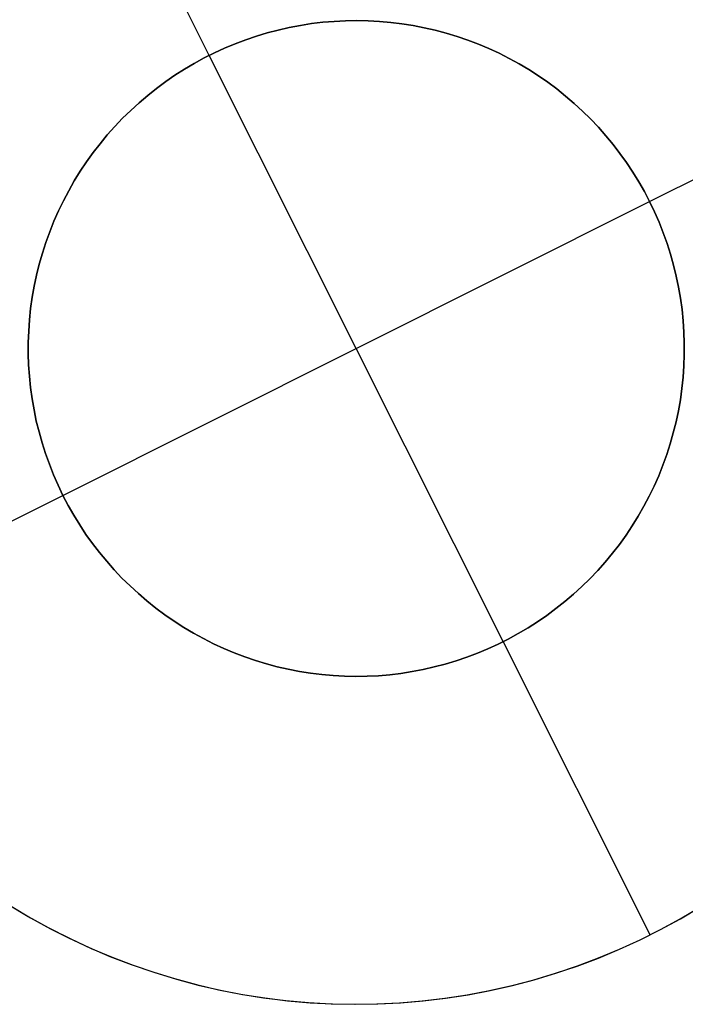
# Model space of a CAD drawing. Header units: millimetres. Extents: x 10802 to 11966, y -167 to 850.
# Tile 120 of 182: x 11425.6 to 11428.13, y 447.75 to 451.51. Entities that reach past the tile are written whole.
import ezdxf

# ---------------------------------------------------------------- set-up
doc = ezdxf.new("R2010")
doc.units = ezdxf.units.MM
doc.layers.add('color', color=7, linetype='Continuous')

msp = doc.modelspace()

# ---------------------------------------------------------------- linework, layer by layer
at = {"layer": 'color', "color": 254, "true_color": 0xcad1ee}
for p, q in [((11426.3178, 451.3715, 10.6621), (11425.7578, 452.489, 10.6621)), ((11426.8366, 451.5033, 15.6621), (11426.8798, 451.504, 15.6621)), ((11426.8798, 451.504, 10.6621), (11426.8366, 451.5033, 10.6621)), ((11426.8366, 451.5033, 13.1621), (11426.8798, 451.504, 13.1621)), ((11426.8798, 451.504, 15.6621), (11426.9229, 451.5032, 15.6621)), ((11426.9229, 451.5032, 10.6621), (11426.8798, 451.504, 10.6621)), ((11426.8798, 451.504, 13.1621), (11426.9229, 451.5032, 13.1621)), ((11426.5388, 451.4571, 15.6621), (11426.5806, 451.4681, 15.6621)), ((11426.5806, 451.4681, 10.6621), (11426.5388, 451.4571, 10.6621)), ((11426.5388, 451.4571, 13.1621), (11426.5806, 451.4681, 13.1621)), ((11426.5806, 451.4681, 15.6621), (11426.6226, 451.4776, 15.6621)), ((11426.6226, 451.4776, 10.6621), (11426.5806, 451.4681, 10.6621)), ((11426.5806, 451.4681, 13.1621), (11426.6226, 451.4776, 13.1621)), ((11426.6226, 451.4776, 15.6621), (11426.665, 451.4857, 15.6621)), ((11426.665, 451.4857, 10.6621), (11426.6226, 451.4776, 10.6621)), ((11426.6226, 451.4776, 13.1621), (11426.665, 451.4857, 13.1621)), ((11426.665, 451.4857, 15.6621), (11426.7077, 451.4923, 15.6621)), ((11426.7077, 451.4923, 10.6621), (11426.665, 451.4857, 10.6621)), ((11426.665, 451.4857, 13.1621), (11426.7077, 451.4923, 13.1621)), ((11426.7077, 451.4923, 15.6621), (11426.7505, 451.4975, 15.6621)), ((11426.7505, 451.4975, 10.6621), (11426.7077, 451.4923, 10.6621)), ((11426.7077, 451.4923, 13.1621), (11426.7505, 451.4975, 13.1621)), ((11426.7505, 451.4975, 15.6621), (11426.7935, 451.5011, 15.6621)), ((11426.7935, 451.5011, 10.6621), (11426.7505, 451.4975, 10.6621)), ((11426.7505, 451.4975, 13.1621), (11426.7935, 451.5011, 13.1621)), ((11426.7935, 451.5011, 15.6621), (11426.8366, 451.5033, 15.6621)), ((11426.8366, 451.5033, 10.6621), (11426.7935, 451.5011, 10.6621)), ((11426.7935, 451.5011, 13.1621), (11426.8366, 451.5033, 13.1621)), ((11426.9229, 451.5032, 15.6621), (11426.966, 451.5009, 15.6621)), ((11426.966, 451.5009, 10.6621), (11426.9229, 451.5032, 10.6621)), ((11426.9229, 451.5032, 13.1621), (11426.966, 451.5009, 13.1621)), ((11426.966, 451.5009, 15.6621), (11427.009, 451.4971, 15.6621)), ((11427.009, 451.4971, 10.6621), (11426.966, 451.5009, 10.6621)), ((11426.966, 451.5009, 13.1621), (11427.009, 451.4971, 13.1621)), ((11427.009, 451.4971, 15.6621), (11427.0518, 451.4918, 15.6621)), ((11427.0518, 451.4918, 10.6621), (11427.009, 451.4971, 10.6621)), ((11427.009, 451.4971, 13.1621), (11427.0518, 451.4918, 13.1621)), ((11427.0518, 451.4918, 15.6621), (11427.0944, 451.4851, 15.6621)), ((11427.0944, 451.4851, 10.6621), (11427.0518, 451.4918, 10.6621)), ((11427.0518, 451.4918, 13.1621), (11427.0944, 451.4851, 13.1621)), ((11427.0944, 451.4851, 15.6621), (11427.1368, 451.4769, 15.6621)), ((11427.1368, 451.4769, 10.6621), (11427.0944, 451.4851, 10.6621)), ((11427.0944, 451.4851, 13.1621), (11427.1368, 451.4769, 13.1621)), ((11427.1368, 451.4769, 15.6621), (11427.1788, 451.4672, 15.6621)), ((11427.1788, 451.4672, 10.6621), (11427.1368, 451.4769, 10.6621)), ((11427.1368, 451.4769, 13.1621), (11427.1788, 451.4672, 13.1621)), ((11427.1788, 451.4672, 15.6621), (11427.2205, 451.4561, 15.6621)), ((11427.2205, 451.4561, 10.6621), (11427.1788, 451.4672, 10.6621)), ((11427.1788, 451.4672, 13.1621), (11427.2205, 451.4561, 13.1621)), ((11426.4163, 451.4156, 15.6621), (11426.4566, 451.4309, 15.6621)), ((11426.4566, 451.4309, 10.6621), (11426.4163, 451.4156, 10.6621)), ((11426.4163, 451.4156, 13.1621), (11426.4566, 451.4309, 13.1621)), ((11426.4566, 451.4309, 15.6621), (11426.4975, 451.4447, 15.6621)), ((11426.4975, 451.4447, 10.6621), (11426.4566, 451.4309, 10.6621)), ((11426.4566, 451.4309, 13.1621), (11426.4975, 451.4447, 13.1621)), ((11426.4975, 451.4447, 15.6621), (11426.5388, 451.4571, 15.6621)), ((11426.5388, 451.4571, 10.6621), (11426.4975, 451.4447, 10.6621)), ((11426.4975, 451.4447, 13.1621), (11426.5388, 451.4571, 13.1621)), ((11427.2205, 451.4561, 15.6621), (11427.2618, 451.4436, 15.6621)), ((11427.2618, 451.4436, 10.6621), (11427.2205, 451.4561, 10.6621)), ((11427.2205, 451.4561, 13.1621), (11427.2618, 451.4436, 13.1621)), ((11427.2618, 451.4436, 15.6621), (11427.3027, 451.4296, 15.6621)), ((11427.3027, 451.4296, 10.6621), (11427.2618, 451.4436, 10.6621)), ((11427.2618, 451.4436, 13.1621), (11427.3027, 451.4296, 13.1621)), ((11427.3027, 451.4296, 15.6621), (11427.343, 451.4142, 15.6621)), ((11427.343, 451.4142, 10.6621), (11427.3027, 451.4296, 10.6621)), ((11427.3027, 451.4296, 13.1621), (11427.343, 451.4142, 13.1621)), ((11426.3372, 451.381, 15.6621), (11426.3764, 451.399, 15.6621)), ((11426.3764, 451.399, 10.6621), (11426.3372, 451.381, 10.6621)), ((11426.3372, 451.381, 13.1621), (11426.3764, 451.399, 13.1621)), ((11426.3764, 451.399, 15.6621), (11426.4163, 451.4156, 15.6621)), ((11426.4163, 451.4156, 10.6621), (11426.3764, 451.399, 10.6621)), ((11426.3764, 451.399, 13.1621), (11426.4163, 451.4156, 13.1621)), ((11427.343, 451.4142, 15.6621), (11427.3828, 451.3975, 15.6621)), ((11427.3828, 451.3975, 10.6621), (11427.343, 451.4142, 10.6621)), ((11427.343, 451.4142, 13.1621), (11427.3828, 451.3975, 13.1621)), ((11427.3828, 451.3975, 15.6621), (11427.4219, 451.3794, 15.6621)), ((11427.4219, 451.3794, 10.6621), (11427.3828, 451.3975, 10.6621)), ((11427.3828, 451.3975, 13.1621), (11427.4219, 451.3794, 13.1621)), ((11426.2607, 451.341, 15.6621), (11426.2986, 451.3617, 15.6621)), ((11426.2986, 451.3617, 10.6621), (11426.2607, 451.341, 10.6621)), ((11426.2607, 451.341, 13.1621), (11426.2986, 451.3617, 13.1621)), ((11426.2986, 451.3617, 15.6621), (11426.3372, 451.381, 15.6621)), ((11426.3372, 451.381, 10.6621), (11426.2986, 451.3617, 10.6621)), ((11426.2986, 451.3617, 13.1621), (11426.3372, 451.381, 13.1621)), ((11426.3178, 451.3715, 15.6621), (11426.3178, 451.3715, 10.6621)), ((11427.438, 449.1365, 15.6621), (11426.3178, 451.3715, 15.6621)), ((11427.4219, 451.3794, 15.6621), (11427.4604, 451.3599, 15.6621)), ((11427.4604, 451.3599, 10.6621), (11427.4219, 451.3794, 10.6621)), ((11427.4219, 451.3794, 13.1621), (11427.4604, 451.3599, 13.1621)), ((11427.4604, 451.3599, 15.6621), (11427.4983, 451.3392, 15.6621)), ((11427.4983, 451.3392, 10.6621), (11427.4604, 451.3599, 10.6621)), ((11427.4604, 451.3599, 13.1621), (11427.4983, 451.3392, 13.1621)), ((11427.9954, 450.814, 10.6621), (11429.1129, 451.3741, 10.6621)), ((11426.1872, 451.2958, 15.6621), (11426.2236, 451.3191, 15.6621)), ((11426.2236, 451.3191, 10.6621), (11426.1872, 451.2958, 10.6621)), ((11426.1872, 451.2958, 13.1621), (11426.2236, 451.3191, 13.1621)), ((11426.2236, 451.3191, 15.6621), (11426.2607, 451.341, 15.6621)), ((11426.2607, 451.341, 10.6621), (11426.2236, 451.3191, 10.6621)), ((11426.2236, 451.3191, 13.1621), (11426.2607, 451.341, 13.1621)), ((11427.4983, 451.3392, 15.6621), (11427.5354, 451.3171, 15.6621)), ((11427.5354, 451.3171, 10.6621), (11427.4983, 451.3392, 10.6621)), ((11427.4983, 451.3392, 13.1621), (11427.5354, 451.3171, 13.1621)), ((11427.5354, 451.3171, 15.6621), (11427.5717, 451.2938, 15.6621)), ((11427.5717, 451.2938, 10.6621), (11427.5354, 451.3171, 10.6621)), ((11427.5354, 451.3171, 13.1621), (11427.5717, 451.2938, 13.1621)), ((11426.1517, 451.2714, 15.6621), (11426.1872, 451.2958, 15.6621)), ((11426.1872, 451.2958, 10.6621), (11426.1517, 451.2714, 10.6621)), ((11426.1517, 451.2714, 13.1621), (11426.1872, 451.2958, 13.1621)), ((11427.5717, 451.2938, 15.6621), (11427.6071, 451.2692, 15.6621)), ((11427.6071, 451.2692, 10.6621), (11427.5717, 451.2938, 10.6621)), ((11427.5717, 451.2938, 13.1621), (11427.6071, 451.2692, 13.1621)), ((11426.0832, 451.2189, 15.6621), (11426.117, 451.2457, 15.6621)), ((11426.117, 451.2457, 10.6621), (11426.0832, 451.2189, 10.6621)), ((11426.0832, 451.2189, 13.1621), (11426.117, 451.2457, 13.1621)), ((11426.117, 451.2457, 15.6621), (11426.1517, 451.2714, 15.6621)), ((11426.1517, 451.2714, 10.6621), (11426.117, 451.2457, 10.6621)), ((11426.117, 451.2457, 13.1621), (11426.1517, 451.2714, 13.1621)), ((11427.6071, 451.2692, 15.6621), (11427.6417, 451.2435, 15.6621)), ((11427.6417, 451.2435, 10.6621), (11427.6071, 451.2692, 10.6621)), ((11427.6071, 451.2692, 13.1621), (11427.6417, 451.2435, 13.1621)), ((11427.6417, 451.2435, 15.6621), (11427.6754, 451.2165, 15.6621)), ((11427.6754, 451.2165, 10.6621), (11427.6417, 451.2435, 10.6621)), ((11427.6417, 451.2435, 13.1621), (11427.6754, 451.2165, 13.1621)), ((11426.0504, 451.1909, 15.6621), (11426.0832, 451.2189, 15.6621)), ((11426.0832, 451.2189, 10.6621), (11426.0504, 451.1909, 10.6621)), ((11426.0504, 451.1909, 13.1621), (11426.0832, 451.2189, 13.1621)), ((11427.6754, 451.2165, 15.6621), (11427.7082, 451.1884, 15.6621)), ((11427.7082, 451.1884, 10.6621), (11427.6754, 451.2165, 10.6621)), ((11427.6754, 451.2165, 13.1621), (11427.7082, 451.1884, 13.1621)), ((11426.0185, 451.1617, 15.6621), (11426.0504, 451.1909, 15.6621)), ((11426.0504, 451.1909, 10.6621), (11426.0185, 451.1617, 10.6621)), ((11426.0185, 451.1617, 13.1621), (11426.0504, 451.1909, 13.1621)), ((11427.7082, 451.1884, 15.6621), (11427.7399, 451.1592, 15.6621)), ((11427.7399, 451.1592, 10.6621), (11427.7082, 451.1884, 10.6621)), ((11427.7082, 451.1884, 13.1621), (11427.7399, 451.1592, 13.1621)), ((11425.958, 451.1003, 15.6621), (11425.9877, 451.1315, 15.6621)), ((11425.9877, 451.1315, 10.6621), (11425.958, 451.1003, 10.6621)), ((11425.958, 451.1003, 13.1621), (11425.9877, 451.1315, 13.1621)), ((11425.9877, 451.1315, 15.6621), (11426.0185, 451.1617, 15.6621)), ((11426.0185, 451.1617, 10.6621), (11425.9877, 451.1315, 10.6621)), ((11425.9877, 451.1315, 13.1621), (11426.0185, 451.1617, 13.1621)), ((11427.7399, 451.1592, 15.6621), (11427.7707, 451.1289, 15.6621)), ((11427.7707, 451.1289, 10.6621), (11427.7399, 451.1592, 10.6621)), ((11427.7399, 451.1592, 13.1621), (11427.7707, 451.1289, 13.1621)), ((11427.7707, 451.1289, 15.6621), (11427.8003, 451.0975, 15.6621)), ((11427.8003, 451.0975, 10.6621), (11427.7707, 451.1289, 10.6621)), ((11427.7707, 451.1289, 13.1621), (11427.8003, 451.0975, 13.1621)), ((11425.9293, 451.068, 15.6621), (11425.958, 451.1003, 15.6621)), ((11425.958, 451.1003, 10.6621), (11425.9293, 451.068, 10.6621)), ((11425.9293, 451.068, 13.1621), (11425.958, 451.1003, 13.1621)), ((11427.8003, 451.0975, 15.6621), (11427.8289, 451.0652, 15.6621)), ((11427.8289, 451.0652, 10.6621), (11427.8003, 451.0975, 10.6621)), ((11427.8003, 451.0975, 13.1621), (11427.8289, 451.0652, 13.1621)), ((11425.9018, 451.0348, 15.6621), (11425.9293, 451.068, 15.6621)), ((11425.9293, 451.068, 10.6621), (11425.9018, 451.0348, 10.6621)), ((11425.9018, 451.0348, 13.1621), (11425.9293, 451.068, 13.1621)), ((11427.8289, 451.0652, 15.6621), (11427.8563, 451.0319, 15.6621)), ((11427.8563, 451.0319, 10.6621), (11427.8289, 451.0652, 10.6621)), ((11427.8289, 451.0652, 13.1621), (11427.8563, 451.0319, 13.1621)), ((11425.8754, 451.0006, 15.6621), (11425.9018, 451.0348, 15.6621)), ((11425.9018, 451.0348, 10.6621), (11425.8754, 451.0006, 10.6621)), ((11425.8754, 451.0006, 13.1621), (11425.9018, 451.0348, 13.1621)), ((11427.8563, 451.0319, 15.6621), (11427.8826, 450.9977, 15.6621)), ((11427.8826, 450.9977, 10.6621), (11427.8563, 451.0319, 10.6621)), ((11427.8563, 451.0319, 13.1621), (11427.8826, 450.9977, 13.1621)), ((11425.8502, 450.9656, 15.6621), (11425.8754, 451.0006, 15.6621)), ((11425.8754, 451.0006, 10.6621), (11425.8502, 450.9656, 10.6621)), ((11425.8502, 450.9656, 13.1621), (11425.8754, 451.0006, 13.1621)), ((11427.8826, 450.9977, 15.6621), (11427.9077, 450.9625, 15.6621)), ((11427.9077, 450.9625, 10.6621), (11427.8826, 450.9977, 10.6621)), ((11427.8826, 450.9977, 13.1621), (11427.9077, 450.9625, 13.1621)), ((11425.8263, 450.9297, 15.6621), (11425.8502, 450.9656, 15.6621)), ((11425.8502, 450.9656, 10.6621), (11425.8263, 450.9297, 10.6621)), ((11425.8263, 450.9297, 13.1621), (11425.8502, 450.9656, 13.1621)), ((11427.9077, 450.9625, 15.6621), (11427.9315, 450.9266, 15.6621)), ((11427.9315, 450.9266, 10.6621), (11427.9077, 450.9625, 10.6621)), ((11427.9077, 450.9625, 13.1621), (11427.9315, 450.9266, 13.1621)), ((11425.8036, 450.893, 15.6621), (11425.8263, 450.9297, 15.6621)), ((11425.8263, 450.9297, 10.6621), (11425.8036, 450.893, 10.6621)), ((11425.8036, 450.893, 13.1621), (11425.8263, 450.9297, 13.1621)), ((11427.9315, 450.9266, 15.6621), (11427.9541, 450.8898, 15.6621)), ((11427.9541, 450.8898, 10.6621), (11427.9315, 450.9266, 10.6621)), ((11427.9315, 450.9266, 13.1621), (11427.9541, 450.8898, 13.1621)), ((11425.7822, 450.8555, 15.6621), (11425.8036, 450.893, 15.6621)), ((11425.8036, 450.893, 10.6621), (11425.7822, 450.8555, 10.6621)), ((11425.7822, 450.8555, 13.1621), (11425.8036, 450.893, 13.1621)), ((11427.9541, 450.8898, 15.6621), (11427.9754, 450.8523, 15.6621)), ((11427.9754, 450.8523, 10.6621), (11427.9541, 450.8898, 10.6621)), ((11427.9541, 450.8898, 13.1621), (11427.9754, 450.8523, 13.1621)), ((11425.7621, 450.8174, 15.6621), (11425.7822, 450.8555, 15.6621)), ((11425.7822, 450.8555, 10.6621), (11425.7621, 450.8174, 10.6621)), ((11425.7621, 450.8174, 13.1621), (11425.7822, 450.8555, 13.1621)), ((11427.9754, 450.8523, 15.6621), (11427.9954, 450.814, 15.6621)), ((11427.9954, 450.814, 10.6621), (11427.9754, 450.8523, 10.6621)), ((11427.9754, 450.8523, 13.1621), (11427.9954, 450.814, 13.1621)), ((11425.7433, 450.7785, 15.6621), (11425.7621, 450.8174, 15.6621)), ((11425.7621, 450.8174, 10.6621), (11425.7433, 450.7785, 10.6621)), ((11425.7433, 450.7785, 13.1621), (11425.7621, 450.8174, 13.1621)), ((11425.7604, 449.6939, 15.6621), (11427.9954, 450.814, 15.6621)), ((11427.9954, 450.814, 15.6621), (11428.0141, 450.7751, 15.6621)), ((11427.9954, 450.814, 10.6621), (11427.9954, 450.814, 15.6621)), ((11428.0141, 450.7751, 10.6621), (11427.9954, 450.814, 10.6621)), ((11427.9954, 450.814, 13.1621), (11428.0141, 450.7751, 13.1621)), ((11425.7258, 450.739, 15.6621), (11425.7433, 450.7785, 15.6621)), ((11425.7433, 450.7785, 10.6621), (11425.7258, 450.739, 10.6621)), ((11425.7258, 450.739, 13.1621), (11425.7433, 450.7785, 13.1621)), ((11428.0141, 450.7751, 15.6621), (11428.0314, 450.7356, 15.6621)), ((11428.0314, 450.7356, 10.6621), (11428.0141, 450.7751, 10.6621)), ((11428.0141, 450.7751, 13.1621), (11428.0314, 450.7356, 13.1621)), ((11425.7098, 450.699, 15.6621), (11425.7258, 450.739, 15.6621)), ((11425.7258, 450.739, 10.6621), (11425.7098, 450.699, 10.6621)), ((11425.7098, 450.699, 13.1621), (11425.7258, 450.739, 13.1621)), ((11428.0314, 450.7356, 15.6621), (11428.0473, 450.6955, 15.6621)), ((11428.0473, 450.6955, 10.6621), (11428.0314, 450.7356, 10.6621)), ((11428.0314, 450.7356, 13.1621), (11428.0473, 450.6955, 13.1621)), ((11425.6951, 450.6584, 15.6621), (11425.7098, 450.699, 15.6621)), ((11425.7098, 450.699, 10.6621), (11425.6951, 450.6584, 10.6621)), ((11425.6951, 450.6584, 13.1621), (11425.7098, 450.699, 13.1621)), ((11428.0473, 450.6955, 15.6621), (11428.0619, 450.6549, 15.6621)), ((11428.0619, 450.6549, 10.6621), (11428.0473, 450.6955, 10.6621)), ((11428.0473, 450.6955, 13.1621), (11428.0619, 450.6549, 13.1621)), ((11425.6819, 450.6173, 15.6621), (11425.6951, 450.6584, 15.6621)), ((11425.6951, 450.6584, 10.6621), (11425.6819, 450.6173, 10.6621)), ((11425.6819, 450.6173, 13.1621), (11425.6951, 450.6584, 13.1621)), ((11428.0619, 450.6549, 15.6621), (11428.075, 450.6138, 15.6621)), ((11428.075, 450.6138, 10.6621), (11428.0619, 450.6549, 10.6621)), ((11428.0619, 450.6549, 13.1621), (11428.075, 450.6138, 13.1621)), ((11425.67, 450.5758, 15.6621), (11425.6819, 450.6173, 15.6621)), ((11425.6819, 450.6173, 10.6621), (11425.67, 450.5758, 10.6621)), ((11425.67, 450.5758, 13.1621), (11425.6819, 450.6173, 13.1621)), ((11428.075, 450.6138, 15.6621), (11428.0867, 450.5722, 15.6621)), ((11428.0867, 450.5722, 10.6621), (11428.075, 450.6138, 10.6621)), ((11428.075, 450.6138, 13.1621), (11428.0867, 450.5722, 13.1621)), ((11425.6597, 450.5339, 15.6621), (11425.67, 450.5758, 15.6621)), ((11425.67, 450.5758, 10.6621), (11425.6597, 450.5339, 10.6621)), ((11425.6597, 450.5339, 13.1621), (11425.67, 450.5758, 13.1621)), ((11428.0867, 450.5722, 15.6621), (11428.097, 450.5303, 15.6621)), ((11428.097, 450.5303, 10.6621), (11428.0867, 450.5722, 10.6621)), ((11428.0867, 450.5722, 13.1621), (11428.097, 450.5303, 13.1621)), ((11425.6507, 450.4917, 15.6621), (11425.6597, 450.5339, 15.6621)), ((11425.6597, 450.5339, 10.6621), (11425.6507, 450.4917, 10.6621)), ((11425.6507, 450.4917, 13.1621), (11425.6597, 450.5339, 13.1621)), ((11428.097, 450.5303, 15.6621), (11428.1058, 450.4881, 15.6621)), ((11428.1058, 450.4881, 10.6621), (11428.097, 450.5303, 10.6621)), ((11428.097, 450.5303, 13.1621), (11428.1058, 450.4881, 13.1621)), ((11425.6432, 450.4492, 15.6621), (11425.6507, 450.4917, 15.6621)), ((11425.6507, 450.4917, 10.6621), (11425.6432, 450.4492, 10.6621)), ((11425.6432, 450.4492, 13.1621), (11425.6507, 450.4917, 13.1621)), ((11428.1058, 450.4881, 15.6621), (11428.1131, 450.4456, 15.6621)), ((11428.1131, 450.4456, 10.6621), (11428.1058, 450.4881, 10.6621)), ((11428.1058, 450.4881, 13.1621), (11428.1131, 450.4456, 13.1621)), ((11425.6372, 450.4065, 15.6621), (11425.6432, 450.4492, 15.6621)), ((11425.6432, 450.4492, 10.6621), (11425.6372, 450.4065, 10.6621)), ((11425.6372, 450.4065, 13.1621), (11425.6432, 450.4492, 13.1621)), ((11428.1131, 450.4456, 15.6621), (11428.119, 450.4028, 15.6621)), ((11428.119, 450.4028, 10.6621), (11428.1131, 450.4456, 10.6621)), ((11428.1131, 450.4456, 13.1621), (11428.119, 450.4028, 13.1621)), ((11425.6327, 450.3636, 15.6621), (11425.6372, 450.4065, 15.6621)), ((11425.6372, 450.4065, 10.6621), (11425.6327, 450.3636, 10.6621)), ((11425.6327, 450.3636, 13.1621), (11425.6372, 450.4065, 13.1621)), ((11428.119, 450.4028, 15.6621), (11428.1234, 450.3599, 15.6621)), ((11428.1234, 450.3599, 10.6621), (11428.119, 450.4028, 10.6621)), ((11428.119, 450.4028, 13.1621), (11428.1234, 450.3599, 13.1621)), ((11425.6297, 450.3205, 15.6621), (11425.6327, 450.3636, 15.6621)), ((11425.6327, 450.3636, 10.6621), (11425.6297, 450.3205, 10.6621)), ((11425.6297, 450.3205, 13.1621), (11425.6327, 450.3636, 13.1621)), ((11428.1234, 450.3599, 15.6621), (11428.1263, 450.3168, 15.6621)), ((11428.1263, 450.3168, 10.6621), (11428.1234, 450.3599, 10.6621)), ((11428.1234, 450.3599, 13.1621), (11428.1263, 450.3168, 13.1621)), ((11425.6281, 450.2774, 15.6621), (11425.6297, 450.3205, 15.6621)), ((11425.6297, 450.3205, 10.6621), (11425.6281, 450.2774, 10.6621)), ((11425.6281, 450.2774, 13.1621), (11425.6297, 450.3205, 13.1621)), ((11428.1263, 450.3168, 15.6621), (11428.1277, 450.2737, 15.6621)), ((11428.1277, 450.2737, 10.6621), (11428.1263, 450.3168, 10.6621)), ((11428.1263, 450.3168, 13.1621), (11428.1277, 450.2737, 13.1621)), ((11425.6281, 450.2343, 15.6621), (11425.6281, 450.2774, 15.6621)), ((11425.6281, 450.2774, 10.6621), (11425.6281, 450.2343, 10.6621)), ((11425.6281, 450.2343, 13.1621), (11425.6281, 450.2774, 13.1621)), ((11428.1277, 450.2737, 15.6621), (11428.1277, 450.2306, 15.6621)), ((11428.1277, 450.2306, 10.6621), (11428.1277, 450.2737, 10.6621)), ((11428.1277, 450.2737, 13.1621), (11428.1277, 450.2306, 13.1621)), ((11425.6295, 450.1911, 15.6621), (11425.6281, 450.2343, 15.6621)), ((11425.6281, 450.2343, 10.6621), (11425.6295, 450.1911, 10.6621)), ((11425.6295, 450.1911, 13.1621), (11425.6281, 450.2343, 13.1621)), ((11428.1277, 450.2306, 15.6621), (11428.1261, 450.1874, 15.6621)), ((11428.1261, 450.1874, 10.6621), (11428.1277, 450.2306, 10.6621)), ((11428.1277, 450.2306, 13.1621), (11428.1261, 450.1874, 13.1621)), ((11425.6324, 450.1481, 15.6621), (11425.6295, 450.1911, 15.6621)), ((11425.6295, 450.1911, 10.6621), (11425.6324, 450.1481, 10.6621)), ((11425.6324, 450.1481, 13.1621), (11425.6295, 450.1911, 13.1621)), ((11428.1261, 450.1874, 15.6621), (11428.1231, 450.1444, 15.6621)), ((11428.1231, 450.1444, 10.6621), (11428.1261, 450.1874, 10.6621)), ((11428.1261, 450.1874, 13.1621), (11428.1231, 450.1444, 13.1621)), ((11425.6368, 450.1052, 15.6621), (11425.6324, 450.1481, 15.6621)), ((11425.6324, 450.1481, 10.6621), (11425.6368, 450.1052, 10.6621)), ((11425.6368, 450.1052, 13.1621), (11425.6324, 450.1481, 13.1621)), ((11428.1231, 450.1444, 15.6621), (11428.1186, 450.1015, 15.6621)), ((11428.1186, 450.1015, 10.6621), (11428.1231, 450.1444, 10.6621)), ((11428.1231, 450.1444, 13.1621), (11428.1186, 450.1015, 13.1621)), ((11425.6427, 450.0624, 15.6621), (11425.6368, 450.1052, 15.6621)), ((11425.6368, 450.1052, 10.6621), (11425.6427, 450.0624, 10.6621)), ((11425.6427, 450.0624, 13.1621), (11425.6368, 450.1052, 13.1621)), ((11428.1186, 450.1015, 15.6621), (11428.1126, 450.0587, 15.6621)), ((11428.1126, 450.0587, 10.6621), (11428.1186, 450.1015, 10.6621)), ((11428.1186, 450.1015, 13.1621), (11428.1126, 450.0587, 13.1621)), ((11425.65, 450.0199, 15.6621), (11425.6427, 450.0624, 15.6621)), ((11425.6427, 450.0624, 10.6621), (11425.65, 450.0199, 10.6621)), ((11425.65, 450.0199, 13.1621), (11425.6427, 450.0624, 13.1621)), ((11428.1126, 450.0587, 15.6621), (11428.1051, 450.0162, 15.6621)), ((11428.1051, 450.0162, 10.6621), (11428.1126, 450.0587, 10.6621)), ((11428.1126, 450.0587, 13.1621), (11428.1051, 450.0162, 13.1621)), ((11425.6588, 449.9776, 15.6621), (11425.65, 450.0199, 15.6621)), ((11425.65, 450.0199, 10.6621), (11425.6588, 449.9776, 10.6621)), ((11425.6588, 449.9776, 13.1621), (11425.65, 450.0199, 13.1621)), ((11428.1051, 450.0162, 15.6621), (11428.0961, 449.974, 15.6621)), ((11428.0961, 449.974, 10.6621), (11428.1051, 450.0162, 10.6621)), ((11428.1051, 450.0162, 13.1621), (11428.0961, 449.974, 13.1621)), ((11425.6691, 449.9357, 15.6621), (11425.6588, 449.9776, 15.6621)), ((11425.6588, 449.9776, 10.6621), (11425.6691, 449.9357, 10.6621)), ((11425.6691, 449.9357, 13.1621), (11425.6588, 449.9776, 13.1621)), ((11428.0961, 449.974, 15.6621), (11428.0858, 449.9321, 15.6621)), ((11428.0858, 449.9321, 10.6621), (11428.0961, 449.974, 10.6621)), ((11428.0961, 449.974, 13.1621), (11428.0858, 449.9321, 13.1621)), ((11425.6808, 449.8942, 15.6621), (11425.6691, 449.9357, 15.6621)), ((11425.6691, 449.9357, 10.6621), (11425.6808, 449.8942, 10.6621)), ((11425.6808, 449.8942, 13.1621), (11425.6691, 449.9357, 13.1621)), ((11428.0858, 449.9321, 15.6621), (11428.0739, 449.8906, 15.6621)), ((11428.0739, 449.8906, 10.6621), (11428.0858, 449.9321, 10.6621)), ((11428.0858, 449.9321, 13.1621), (11428.0739, 449.8906, 13.1621)), ((11425.6939, 449.8531, 15.6621), (11425.6808, 449.8942, 15.6621)), ((11425.6808, 449.8942, 10.6621), (11425.6939, 449.8531, 10.6621)), ((11425.6939, 449.8531, 13.1621), (11425.6808, 449.8942, 13.1621)), ((11428.0739, 449.8906, 15.6621), (11428.0607, 449.8496, 15.6621)), ((11428.0607, 449.8496, 10.6621), (11428.0739, 449.8906, 10.6621)), ((11428.0739, 449.8906, 13.1621), (11428.0607, 449.8496, 13.1621)), ((11425.7085, 449.8125, 15.6621), (11425.6939, 449.8531, 15.6621)), ((11425.6939, 449.8531, 10.6621), (11425.7085, 449.8125, 10.6621)), ((11425.7085, 449.8125, 13.1621), (11425.6939, 449.8531, 13.1621)), ((11428.0607, 449.8496, 15.6621), (11428.046, 449.809, 15.6621)), ((11428.046, 449.809, 10.6621), (11428.0607, 449.8496, 10.6621)), ((11428.0607, 449.8496, 13.1621), (11428.046, 449.809, 13.1621)), ((11425.7244, 449.7724, 15.6621), (11425.7085, 449.8125, 15.6621)), ((11425.7085, 449.8125, 10.6621), (11425.7244, 449.7724, 10.6621)), ((11425.7244, 449.7724, 13.1621), (11425.7085, 449.8125, 13.1621)), ((11428.046, 449.809, 15.6621), (11428.03, 449.7689, 15.6621)), ((11428.03, 449.7689, 10.6621), (11428.046, 449.809, 10.6621)), ((11428.046, 449.809, 13.1621), (11428.03, 449.7689, 13.1621)), ((11425.7417, 449.7328, 15.6621), (11425.7244, 449.7724, 15.6621)), ((11425.7244, 449.7724, 10.6621), (11425.7417, 449.7328, 10.6621)), ((11425.7417, 449.7328, 13.1621), (11425.7244, 449.7724, 13.1621)), ((11428.03, 449.7689, 15.6621), (11428.0125, 449.7295, 15.6621)), ((11428.0125, 449.7295, 10.6621), (11428.03, 449.7689, 10.6621)), ((11428.03, 449.7689, 13.1621), (11428.0125, 449.7295, 13.1621)), ((11425.7604, 449.6939, 15.6621), (11425.7417, 449.7328, 15.6621)), ((11425.7417, 449.7328, 10.6621), (11425.7604, 449.6939, 10.6621)), ((11425.7604, 449.6939, 13.1621), (11425.7417, 449.7328, 13.1621)), ((11428.0125, 449.7295, 15.6621), (11427.9937, 449.6906, 15.6621)), ((11427.9937, 449.6906, 10.6621), (11428.0125, 449.7295, 10.6621)), ((11428.0125, 449.7295, 13.1621), (11427.9937, 449.6906, 13.1621)), ((11424.6429, 449.1339, 10.6621), (11425.7604, 449.6939, 10.6621)), ((11425.7804, 449.6557, 15.6621), (11425.7604, 449.6939, 15.6621)), ((11425.7604, 449.6939, 10.6621), (11425.7804, 449.6557, 10.6621)), ((11425.7604, 449.6939, 15.6621), (11425.7604, 449.6939, 10.6621)), ((11425.7804, 449.6557, 13.1621), (11425.7604, 449.6939, 13.1621)), ((11427.9937, 449.6906, 15.6621), (11427.9736, 449.6524, 15.6621)), ((11427.9736, 449.6524, 10.6621), (11427.9937, 449.6906, 10.6621)), ((11427.9937, 449.6906, 13.1621), (11427.9736, 449.6524, 13.1621)), ((11425.8017, 449.6182, 15.6621), (11425.7804, 449.6557, 15.6621)), ((11425.7804, 449.6557, 10.6621), (11425.8017, 449.6182, 10.6621)), ((11425.8017, 449.6182, 13.1621), (11425.7804, 449.6557, 13.1621)), ((11427.9736, 449.6524, 15.6621), (11427.9522, 449.615, 15.6621)), ((11427.9522, 449.615, 10.6621), (11427.9736, 449.6524, 10.6621)), ((11427.9736, 449.6524, 13.1621), (11427.9522, 449.615, 13.1621)), ((11425.8243, 449.5814, 15.6621), (11425.8017, 449.6182, 15.6621)), ((11425.8017, 449.6182, 10.6621), (11425.8243, 449.5814, 10.6621)), ((11425.8243, 449.5814, 13.1621), (11425.8017, 449.6182, 13.1621)), ((11427.9522, 449.615, 15.6621), (11427.9295, 449.5783, 15.6621)), ((11427.9295, 449.5783, 10.6621), (11427.9522, 449.615, 10.6621)), ((11427.9522, 449.615, 13.1621), (11427.9295, 449.5783, 13.1621)), ((11425.8481, 449.5454, 15.6621), (11425.8243, 449.5814, 15.6621)), ((11425.8243, 449.5814, 10.6621), (11425.8481, 449.5454, 10.6621)), ((11425.8481, 449.5454, 13.1621), (11425.8243, 449.5814, 13.1621)), ((11427.9295, 449.5783, 15.6621), (11427.9056, 449.5424, 15.6621)), ((11427.9056, 449.5424, 10.6621), (11427.9295, 449.5783, 10.6621)), ((11427.9295, 449.5783, 13.1621), (11427.9056, 449.5424, 13.1621)), ((11425.8732, 449.5103, 15.6621), (11425.8481, 449.5454, 15.6621)), ((11425.8481, 449.5454, 10.6621), (11425.8732, 449.5103, 10.6621)), ((11425.8732, 449.5103, 13.1621), (11425.8481, 449.5454, 13.1621)), ((11427.9056, 449.5424, 15.6621), (11427.8804, 449.5073, 15.6621)), ((11427.8804, 449.5073, 10.6621), (11427.9056, 449.5424, 10.6621)), ((11427.9056, 449.5424, 13.1621), (11427.8804, 449.5073, 13.1621)), ((11425.8995, 449.4761, 15.6621), (11425.8732, 449.5103, 15.6621)), ((11425.8732, 449.5103, 10.6621), (11425.8995, 449.4761, 10.6621)), ((11425.8995, 449.4761, 13.1621), (11425.8732, 449.5103, 13.1621)), ((11427.8804, 449.5073, 15.6621), (11427.854, 449.4732, 15.6621)), ((11427.854, 449.4732, 10.6621), (11427.8804, 449.5073, 10.6621)), ((11427.8804, 449.5073, 13.1621), (11427.854, 449.4732, 13.1621)), ((11425.9269, 449.4428, 15.6621), (11425.8995, 449.4761, 15.6621)), ((11425.8995, 449.4761, 10.6621), (11425.9269, 449.4428, 10.6621)), ((11425.9269, 449.4428, 13.1621), (11425.8995, 449.4761, 13.1621)), ((11425.9555, 449.4104, 15.6621), (11425.9269, 449.4428, 15.6621)), ((11425.9269, 449.4428, 10.6621), (11425.9555, 449.4104, 10.6621)), ((11425.9555, 449.4104, 13.1621), (11425.9269, 449.4428, 13.1621)), ((11427.8265, 449.4399, 15.6621), (11427.7978, 449.4077, 15.6621)), ((11427.7978, 449.4077, 10.6621), (11427.8265, 449.4399, 10.6621)), ((11427.8265, 449.4399, 13.1621), (11427.7978, 449.4077, 13.1621)), ((11427.854, 449.4732, 15.6621), (11427.8265, 449.4399, 15.6621)), ((11427.8265, 449.4399, 10.6621), (11427.854, 449.4732, 10.6621)), ((11427.854, 449.4732, 13.1621), (11427.8265, 449.4399, 13.1621)), ((11425.9851, 449.3791, 15.6621), (11425.9555, 449.4104, 15.6621)), ((11425.9555, 449.4104, 10.6621), (11425.9851, 449.3791, 10.6621)), ((11425.9851, 449.3791, 13.1621), (11425.9555, 449.4104, 13.1621)), ((11427.7978, 449.4077, 15.6621), (11427.7681, 449.3764, 15.6621)), ((11427.7681, 449.3764, 10.6621), (11427.7978, 449.4077, 10.6621)), ((11427.7978, 449.4077, 13.1621), (11427.7681, 449.3764, 13.1621)), ((11426.0159, 449.3488, 15.6621), (11425.9851, 449.3791, 15.6621)), ((11425.9851, 449.3791, 10.6621), (11426.0159, 449.3488, 10.6621)), ((11426.0159, 449.3488, 13.1621), (11425.9851, 449.3791, 13.1621)), ((11427.7681, 449.3764, 15.6621), (11427.7373, 449.3462, 15.6621)), ((11427.7373, 449.3462, 10.6621), (11427.7681, 449.3764, 10.6621)), ((11427.7681, 449.3764, 13.1621), (11427.7373, 449.3462, 13.1621)), ((11426.0476, 449.3196, 15.6621), (11426.0159, 449.3488, 15.6621)), ((11426.0159, 449.3488, 10.6621), (11426.0476, 449.3196, 10.6621)), ((11426.0476, 449.3196, 13.1621), (11426.0159, 449.3488, 13.1621)), ((11427.7373, 449.3462, 15.6621), (11427.7054, 449.3171, 15.6621)), ((11427.7054, 449.3171, 10.6621), (11427.7373, 449.3462, 10.6621)), ((11427.7373, 449.3462, 13.1621), (11427.7054, 449.3171, 13.1621)), ((11426.0804, 449.2915, 15.6621), (11426.0476, 449.3196, 15.6621)), ((11426.0476, 449.3196, 10.6621), (11426.0804, 449.2915, 10.6621)), ((11426.0804, 449.2915, 13.1621), (11426.0476, 449.3196, 13.1621)), ((11426.1141, 449.2645, 15.6621), (11426.0804, 449.2915, 15.6621)), ((11426.0804, 449.2915, 10.6621), (11426.1141, 449.2645, 10.6621)), ((11426.1141, 449.2645, 13.1621), (11426.0804, 449.2915, 13.1621)), ((11427.7054, 449.3171, 15.6621), (11427.6726, 449.2891, 15.6621)), ((11427.6726, 449.2891, 10.6621), (11427.7054, 449.3171, 10.6621)), ((11427.7054, 449.3171, 13.1621), (11427.6726, 449.2891, 13.1621)), ((11426.1487, 449.2387, 15.6621), (11426.1141, 449.2645, 15.6621)), ((11426.1141, 449.2645, 10.6621), (11426.1487, 449.2387, 10.6621)), ((11426.1487, 449.2387, 13.1621), (11426.1141, 449.2645, 13.1621)), ((11427.6388, 449.2623, 15.6621), (11427.6041, 449.2366, 15.6621)), ((11427.6041, 449.2366, 10.6621), (11427.6388, 449.2623, 10.6621)), ((11427.6388, 449.2623, 13.1621), (11427.6041, 449.2366, 13.1621)), ((11427.6726, 449.2891, 15.6621), (11427.6388, 449.2623, 15.6621)), ((11427.6388, 449.2623, 10.6621), (11427.6726, 449.2891, 10.6621)), ((11427.6726, 449.2891, 13.1621), (11427.6388, 449.2623, 13.1621)), ((11426.1841, 449.2142, 15.6621), (11426.1487, 449.2387, 15.6621)), ((11426.1487, 449.2387, 10.6621), (11426.1841, 449.2142, 10.6621)), ((11426.1841, 449.2142, 13.1621), (11426.1487, 449.2387, 13.1621)), ((11427.6041, 449.2366, 15.6621), (11427.5686, 449.2121, 15.6621)), ((11427.5686, 449.2121, 10.6621), (11427.6041, 449.2366, 10.6621)), ((11427.6041, 449.2366, 13.1621), (11427.5686, 449.2121, 13.1621)), ((11426.2204, 449.1909, 15.6621), (11426.1841, 449.2142, 15.6621)), ((11426.1841, 449.2142, 10.6621), (11426.2204, 449.1909, 10.6621)), ((11426.2204, 449.1909, 13.1621), (11426.1841, 449.2142, 13.1621)), ((11426.2575, 449.1688, 15.6621), (11426.2204, 449.1909, 15.6621)), ((11426.2204, 449.1909, 10.6621), (11426.2575, 449.1688, 10.6621)), ((11426.2575, 449.1688, 13.1621), (11426.2204, 449.1909, 13.1621)), ((11427.5322, 449.1889, 15.6621), (11427.4951, 449.167, 15.6621)), ((11427.4951, 449.167, 10.6621), (11427.5322, 449.1889, 10.6621)), ((11427.5322, 449.1889, 13.1621), (11427.4951, 449.167, 13.1621)), ((11427.5686, 449.2121, 15.6621), (11427.5322, 449.1889, 15.6621)), ((11427.5322, 449.1889, 10.6621), (11427.5686, 449.2121, 10.6621)), ((11427.5686, 449.2121, 13.1621), (11427.5322, 449.1889, 13.1621)), ((11426.2954, 449.148, 15.6621), (11426.2575, 449.1688, 15.6621)), ((11426.2575, 449.1688, 10.6621), (11426.2954, 449.148, 10.6621)), ((11426.2954, 449.148, 13.1621), (11426.2575, 449.1688, 13.1621)), ((11426.3339, 449.1286, 15.6621), (11426.2954, 449.148, 15.6621)), ((11426.2954, 449.148, 10.6621), (11426.3339, 449.1286, 10.6621)), ((11426.3339, 449.1286, 13.1621), (11426.2954, 449.148, 13.1621)), ((11427.4572, 449.1463, 15.6621), (11427.4186, 449.127, 15.6621)), ((11427.4186, 449.127, 10.6621), (11427.4572, 449.1463, 10.6621)), ((11427.4572, 449.1463, 13.1621), (11427.4186, 449.127, 13.1621)), ((11427.4951, 449.167, 15.6621), (11427.4572, 449.1463, 15.6621)), ((11427.4572, 449.1463, 10.6621), (11427.4951, 449.167, 10.6621)), ((11427.4951, 449.167, 13.1621), (11427.4572, 449.1463, 13.1621)), ((11426.373, 449.1105, 15.6621), (11426.3339, 449.1286, 15.6621)), ((11426.3339, 449.1286, 10.6621), (11426.373, 449.1105, 10.6621)), ((11426.373, 449.1105, 13.1621), (11426.3339, 449.1286, 13.1621)), ((11426.4128, 449.0937, 15.6621), (11426.373, 449.1105, 15.6621)), ((11426.373, 449.1105, 10.6621), (11426.4128, 449.0937, 10.6621)), ((11426.4128, 449.0937, 13.1621), (11426.373, 449.1105, 13.1621)), ((11427.3794, 449.109, 15.6621), (11427.3395, 449.0924, 15.6621)), ((11427.3395, 449.0924, 10.6621), (11427.3794, 449.109, 10.6621)), ((11427.3794, 449.109, 13.1621), (11427.3395, 449.0924, 13.1621)), ((11427.4186, 449.127, 15.6621), (11427.3794, 449.109, 15.6621)), ((11427.3794, 449.109, 10.6621), (11427.4186, 449.127, 10.6621)), ((11427.4186, 449.127, 13.1621), (11427.3794, 449.109, 13.1621)), ((11427.438, 449.1365, 15.6621), (11427.438, 449.1365, 10.6621)), ((11427.998, 448.019, 10.6621), (11427.438, 449.1365, 10.6621)), ((11426.4531, 449.0784, 15.6621), (11426.4128, 449.0937, 15.6621)), ((11426.4128, 449.0937, 10.6621), (11426.4531, 449.0784, 10.6621)), ((11426.4531, 449.0784, 13.1621), (11426.4128, 449.0937, 13.1621)), ((11426.494, 449.0644, 15.6621), (11426.4531, 449.0784, 15.6621)), ((11426.4531, 449.0784, 10.6621), (11426.494, 449.0644, 10.6621)), ((11426.494, 449.0644, 13.1621), (11426.4531, 449.0784, 13.1621)), ((11426.5353, 449.0519, 15.6621), (11426.494, 449.0644, 15.6621)), ((11426.494, 449.0644, 10.6621), (11426.5353, 449.0519, 10.6621)), ((11426.5353, 449.0519, 13.1621), (11426.494, 449.0644, 13.1621)), ((11427.2992, 449.0771, 15.6621), (11427.2583, 449.0633, 15.6621)), ((11427.2583, 449.0633, 10.6621), (11427.2992, 449.0771, 10.6621)), ((11427.2992, 449.0771, 13.1621), (11427.2583, 449.0633, 13.1621)), ((11427.3395, 449.0924, 15.6621), (11427.2992, 449.0771, 15.6621)), ((11427.2992, 449.0771, 10.6621), (11427.3395, 449.0924, 10.6621)), ((11427.3395, 449.0924, 13.1621), (11427.2992, 449.0771, 13.1621)), ((11426.577, 449.0408, 15.6621), (11426.5353, 449.0519, 15.6621)), ((11426.5353, 449.0519, 10.6621), (11426.577, 449.0408, 10.6621)), ((11426.577, 449.0408, 13.1621), (11426.5353, 449.0519, 13.1621)), ((11426.619, 449.0311, 15.6621), (11426.577, 449.0408, 15.6621)), ((11426.577, 449.0408, 10.6621), (11426.619, 449.0311, 10.6621)), ((11426.619, 449.0311, 13.1621), (11426.577, 449.0408, 13.1621)), ((11426.6614, 449.0229, 15.6621), (11426.619, 449.0311, 15.6621)), ((11426.619, 449.0311, 10.6621), (11426.6614, 449.0229, 10.6621)), ((11426.6614, 449.0229, 13.1621), (11426.619, 449.0311, 13.1621)), ((11427.1332, 449.0303, 15.6621), (11427.0908, 449.0222, 15.6621)), ((11427.0908, 449.0222, 10.6621), (11427.1332, 449.0303, 10.6621)), ((11427.1332, 449.0303, 13.1621), (11427.0908, 449.0222, 13.1621)), ((11427.1752, 449.0399, 15.6621), (11427.1332, 449.0303, 15.6621)), ((11427.1332, 449.0303, 10.6621), (11427.1752, 449.0399, 10.6621)), ((11427.1752, 449.0399, 13.1621), (11427.1332, 449.0303, 13.1621)), ((11427.217, 449.0509, 15.6621), (11427.1752, 449.0399, 15.6621)), ((11427.1752, 449.0399, 10.6621), (11427.217, 449.0509, 10.6621)), ((11427.217, 449.0509, 13.1621), (11427.1752, 449.0399, 13.1621)), ((11427.2583, 449.0633, 15.6621), (11427.217, 449.0509, 15.6621)), ((11427.217, 449.0509, 10.6621), (11427.2583, 449.0633, 10.6621)), ((11427.2583, 449.0633, 13.1621), (11427.217, 449.0509, 13.1621)), ((11426.704, 449.0161, 15.6621), (11426.6614, 449.0229, 15.6621)), ((11426.6614, 449.0229, 10.6621), (11426.704, 449.0161, 10.6621)), ((11426.704, 449.0161, 13.1621), (11426.6614, 449.0229, 13.1621)), ((11426.7468, 449.0109, 15.6621), (11426.704, 449.0161, 15.6621)), ((11426.704, 449.0161, 10.6621), (11426.7468, 449.0109, 10.6621)), ((11426.7468, 449.0109, 13.1621), (11426.704, 449.0161, 13.1621)), ((11426.7898, 449.0071, 15.6621), (11426.7468, 449.0109, 15.6621)), ((11426.7468, 449.0109, 10.6621), (11426.7898, 449.0071, 10.6621)), ((11426.7898, 449.0071, 13.1621), (11426.7468, 449.0109, 13.1621)), ((11426.8329, 449.0048, 15.6621), (11426.7898, 449.0071, 15.6621)), ((11426.7898, 449.0071, 10.6621), (11426.8329, 449.0048, 10.6621)), ((11426.8329, 449.0048, 13.1621), (11426.7898, 449.0071, 13.1621)), ((11426.876, 449.004, 15.6621), (11426.8329, 449.0048, 15.6621)), ((11426.8329, 449.0048, 10.6621), (11426.876, 449.004, 10.6621)), ((11426.876, 449.004, 13.1621), (11426.8329, 449.0048, 13.1621)), ((11426.9192, 449.0047, 15.6621), (11426.876, 449.004, 15.6621)), ((11426.876, 449.004, 10.6621), (11426.9192, 449.0047, 10.6621)), ((11426.9192, 449.0047, 13.1621), (11426.876, 449.004, 13.1621)), ((11426.9623, 449.0068, 15.6621), (11426.9192, 449.0047, 15.6621)), ((11426.9192, 449.0047, 10.6621), (11426.9623, 449.0068, 10.6621)), ((11426.9623, 449.0068, 13.1621), (11426.9192, 449.0047, 13.1621)), ((11427.0053, 449.0105, 15.6621), (11426.9623, 449.0068, 15.6621)), ((11426.9623, 449.0068, 10.6621), (11427.0053, 449.0105, 10.6621)), ((11427.0053, 449.0105, 13.1621), (11426.9623, 449.0068, 13.1621)), ((11427.0481, 449.0156, 15.6621), (11427.0053, 449.0105, 15.6621)), ((11427.0053, 449.0105, 10.6621), (11427.0481, 449.0156, 10.6621)), ((11427.0481, 449.0156, 13.1621), (11427.0053, 449.0105, 13.1621)), ((11427.0908, 449.0222, 15.6621), (11427.0481, 449.0156, 15.6621)), ((11427.0481, 449.0156, 10.6621), (11427.0908, 449.0222, 10.6621)), ((11427.0908, 449.0222, 13.1621), (11427.0481, 449.0156, 13.1621)), ((11425.5538, 448.1334, 19.1621), (11425.6281, 448.0888, 19.1621)), ((11425.5538, 448.1334, 14.9121), (11425.6281, 448.0888, 14.9121)), ((11425.563, 448.1277, 10.6621), (11425.6372, 448.0836, 10.6621)), ((11425.6281, 448.0888, 19.1621), (11425.7039, 448.0468, 19.1621)), ((11425.6281, 448.0888, 14.9121), (11425.7039, 448.0468, 14.9121)), ((11428.1122, 448.0799, 10.6621), (11428.1865, 448.1238, 10.6621)), ((11428.1127, 448.0802, 19.1621), (11428.1873, 448.1243, 19.1621)), ((11428.1127, 448.0802, 14.9121), (11428.1873, 448.1243, 14.9121)), ((11425.6372, 448.0836, 10.6621), (11425.7128, 448.0421, 10.6621)), ((11428.0364, 448.0386, 10.6621), (11428.1122, 448.0799, 10.6621)), ((11428.0366, 448.0387, 19.1621), (11428.1127, 448.0802, 19.1621)), ((11428.0366, 448.0387, 14.9121), (11428.1127, 448.0802, 14.9121)), ((11425.7039, 448.0468, 19.1621), (11425.7811, 448.0074, 19.1621)), ((11425.7039, 448.0468, 14.9121), (11425.7811, 448.0074, 14.9121)), ((11425.7128, 448.0421, 10.6621), (11425.7899, 448.0032, 10.6621)), ((11427.9591, 447.9999, 19.1621), (11428.0366, 448.0387, 19.1621)), ((11427.9591, 447.9999, 14.9121), (11428.0366, 448.0387, 14.9121)), ((11427.9593, 448, 10.6621), (11428.0364, 448.0386, 10.6621)), ((11427.998, 448.019, 10.6621), (11427.998, 448.019, 19.1621)), ((11425.7811, 448.0074, 19.1621), (11425.8597, 447.9707, 19.1621)), ((11425.7811, 448.0074, 14.9121), (11425.8597, 447.9707, 14.9121)), ((11425.7899, 448.0032, 10.6621), (11425.8682, 447.967, 10.6621)), ((11427.8803, 447.9638, 19.1621), (11427.9591, 447.9999, 19.1621)), ((11427.8803, 447.9638, 14.9121), (11427.9591, 447.9999, 14.9121)), ((11427.8808, 447.964, 10.6621), (11427.9593, 448, 10.6621)), ((11425.8597, 447.9707, 19.1621), (11425.9394, 447.9368, 19.1621)), ((11425.8597, 447.9707, 14.9121), (11425.9394, 447.9368, 14.9121)), ((11425.8682, 447.967, 10.6621), (11425.9477, 447.9335, 10.6621)), ((11427.8003, 447.9304, 19.1621), (11427.8803, 447.9638, 19.1621)), ((11427.8003, 447.9304, 14.9121), (11427.8803, 447.9638, 14.9121)), ((11427.8012, 447.9307, 10.6621), (11427.8808, 447.964, 10.6621)), ((11425.9394, 447.9368, 19.1621), (11426.0203, 447.9057, 19.1621)), ((11425.9394, 447.9368, 14.9121), (11426.0203, 447.9057, 14.9121)), ((11425.9477, 447.9335, 10.6621), (11426.0284, 447.9027, 10.6621)), ((11426.0203, 447.9057, 19.1621), (11426.1022, 447.8774, 19.1621)), ((11426.0203, 447.9057, 14.9121), (11426.1022, 447.8774, 14.9121)), ((11426.0284, 447.9027, 10.6621), (11426.11, 447.8748, 10.6621)), ((11427.7192, 447.8998, 19.1621), (11427.8003, 447.9304, 19.1621)), ((11427.7192, 447.8998, 14.9121), (11427.8003, 447.9304, 14.9121)), ((11427.7204, 447.9002, 10.6621), (11427.8012, 447.9307, 10.6621)), ((11426.1022, 447.8774, 19.1621), (11426.1851, 447.8519, 19.1621)), ((11426.1022, 447.8774, 14.9121), (11426.1851, 447.8519, 14.9121)), ((11426.11, 447.8748, 10.6621), (11426.1926, 447.8497, 10.6621)), ((11427.5541, 447.8472, 19.1621), (11427.6371, 447.8721, 19.1621)), ((11427.5541, 447.8472, 14.9121), (11427.6371, 447.8721, 14.9121)), ((11427.5561, 447.8477, 10.6621), (11427.6387, 447.8726, 10.6621)), ((11427.6371, 447.8721, 19.1621), (11427.7192, 447.8998, 19.1621)), ((11427.6371, 447.8721, 14.9121), (11427.7192, 447.8998, 14.9121)), ((11427.6387, 447.8726, 10.6621), (11427.7204, 447.9002, 10.6621)), ((11426.1851, 447.8519, 19.1621), (11426.2687, 447.8293, 19.1621)), ((11426.1851, 447.8519, 14.9121), (11426.2687, 447.8293, 14.9121)), ((11426.1926, 447.8497, 10.6621), (11426.276, 447.8275, 10.6621)), ((11426.2687, 447.8293, 19.1621), (11426.3532, 447.8097, 19.1621)), ((11426.2687, 447.8293, 14.9121), (11426.3532, 447.8097, 14.9121)), ((11426.276, 447.8275, 10.6621), (11426.3601, 447.8082, 10.6621)), ((11427.3884, 447.8067, 10.6621), (11427.4726, 447.8257, 10.6621)), ((11427.4703, 447.8252, 19.1621), (11427.5541, 447.8472, 19.1621)), ((11427.4703, 447.8252, 14.9121), (11427.5541, 447.8472, 14.9121)), ((11427.4726, 447.8257, 10.6621), (11427.5561, 447.8477, 10.6621)), ((11426.3532, 447.8097, 19.1621), (11426.4382, 447.793, 19.1621)), ((11426.3532, 447.8097, 14.9121), (11426.4382, 447.793, 14.9121)), ((11426.3601, 447.8082, 10.6621), (11426.4449, 447.7918, 10.6621)), ((11426.4382, 447.793, 19.1621), (11426.5238, 447.7792, 19.1621)), ((11426.4382, 447.793, 14.9121), (11426.5238, 447.7792, 14.9121)), ((11426.4449, 447.7918, 10.6621), (11426.5301, 447.7783, 10.6621)), ((11427.2149, 447.7768, 19.1621), (11427.3006, 447.79, 19.1621)), ((11427.2149, 447.7768, 14.9121), (11427.3006, 447.79, 14.9121)), ((11427.2184, 447.7773, 10.6621), (11427.3036, 447.7905, 10.6621)), ((11427.3006, 447.79, 19.1621), (11427.3857, 447.8061, 19.1621)), ((11427.3006, 447.79, 14.9121), (11427.3857, 447.8061, 14.9121)), ((11427.3036, 447.7905, 10.6621), (11427.3884, 447.8067, 10.6621)), ((11427.3857, 447.8061, 19.1621), (11427.4703, 447.8252, 19.1621)), ((11427.3857, 447.8061, 14.9121), (11427.4703, 447.8252, 14.9121)), ((11426.5238, 447.7792, 19.1621), (11426.6098, 447.7684, 19.1621)), ((11426.5238, 447.7792, 14.9121), (11426.6098, 447.7684, 14.9121)), ((11426.5301, 447.7783, 10.6621), (11426.6158, 447.7678, 10.6621)), ((11426.6098, 447.7684, 19.1621), (11426.6961, 447.7606, 19.1621)), ((11426.6098, 447.7684, 14.9121), (11426.6961, 447.7606, 14.9121)), ((11426.6158, 447.7678, 10.6621), (11426.7017, 447.7602, 10.6621)), ((11426.6961, 447.7606, 19.1621), (11426.7826, 447.7558, 19.1621)), ((11426.6961, 447.7606, 14.9121), (11426.7826, 447.7558, 14.9121)), ((11426.7017, 447.7602, 10.6621), (11426.7879, 447.7556, 10.6621)), ((11426.7826, 447.7558, 19.1621), (11426.8693, 447.754, 19.1621)), ((11426.7826, 447.7558, 14.9121), (11426.8693, 447.754, 14.9121)), ((11426.7879, 447.7556, 10.6621), (11426.8742, 447.754, 10.6621)), ((11426.8693, 447.754, 19.1621), (11426.9559, 447.7552, 19.1621)), ((11426.8693, 447.754, 14.9121), (11426.9559, 447.7552, 14.9121)), ((11426.8742, 447.754, 10.6621), (11426.9605, 447.7553, 10.6621)), ((11426.9559, 447.7552, 19.1621), (11427.0425, 447.7594, 19.1621)), ((11426.9559, 447.7552, 14.9121), (11427.0425, 447.7594, 14.9121)), ((11426.9605, 447.7553, 10.6621), (11427.0467, 447.7597, 10.6621)), ((11427.0425, 447.7594, 19.1621), (11427.1289, 447.7666, 19.1621)), ((11427.0425, 447.7594, 14.9121), (11427.1289, 447.7666, 14.9121)), ((11427.0467, 447.7597, 10.6621), (11427.1327, 447.767, 10.6621)), ((11427.1289, 447.7666, 19.1621), (11427.2149, 447.7768, 19.1621)), ((11427.1289, 447.7666, 14.9121), (11427.2149, 447.7768, 14.9121)), ((11427.1327, 447.767, 10.6621), (11427.2184, 447.7773, 10.6621))]:
    msp.add_line(p, q, dxfattribs=at)

doc.saveas('drawing.dxf')
